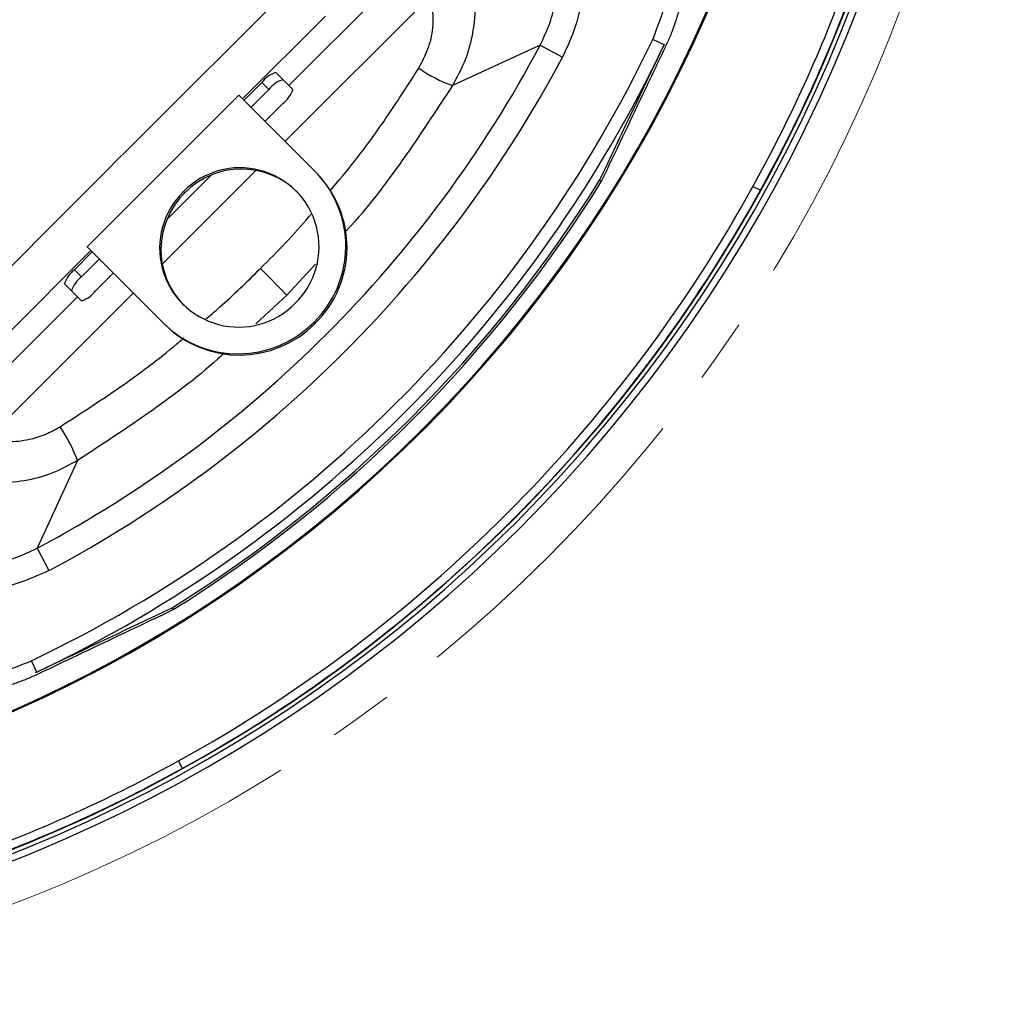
# Model space of a CAD drawing. Header units: millimetres. Extents: x 0 to 594, y 0 to 420.
# Tile 51 of 60: x 416 to 454, y 211 to 249. Entities that reach past the tile are written whole.
import ezdxf

# ---------------------------------------------------------------- set-up
doc = ezdxf.new("R2010")
doc.units = ezdxf.units.MM
doc.linetypes.add('CENTERX2', pattern=[20.32, 12.7, -2.54, 2.54, -2.54])
doc.layers.add('SLD-0', color=7, linetype='Continuous')

msp = doc.modelspace()

# ---------------------------------------------------------------- linework, layer by layer
at = {"color": 7, "linetype": 'Continuous', "lineweight": 25}
for p, q in [((426.432, 246.797), (431.39, 251.754)), ((432.058, 250.369), (426.282, 244.592)), ((427.882, 249.538), (424.603, 246.271)), ((441.25, 248.401), (440.798, 248.616)), ((436.356, 248.389), (432.895, 246.793)), ((436.356, 248.389), (437.239, 247.92)), ((426.199, 247.03), (425.921, 247.308)), ((424.661, 246.213), (425.368, 246.919)), ((425.646, 246.64), (425.368, 246.919)), ((426.199, 247.03), (426.588, 246.641)), ((424.94, 245.934), (425.646, 246.64)), ((424.457, 246.417), (418.47, 240.43)), ((427.474, 243.4), (424.457, 246.417)), ((426.199, 246.088), (425.493, 245.381)), ((425.138, 243.449), (421.438, 239.749)), ((427.474, 243.4), (427.524, 243.351)), ((423.371, 243.26), (421.627, 241.516)), ((422.276, 242.611), (422.325, 242.562)), ((445.057, 242.664), (444.754, 242.805)), ((418.615, 240.286), (415.35, 237.005)), ((418.47, 240.43), (421.488, 237.413)), ((417.969, 239.52), (418.675, 240.226)), ((418.247, 239.241), (418.953, 239.947)), ((418.247, 239.241), (417.969, 239.52)), ((426.36, 238.527), (425.312, 239.575)), ((427.483, 239.741), (426.36, 238.527)), ((419.506, 239.395), (418.8, 238.688)), ((417.858, 238.688), (417.579, 238.966)), ((418.246, 238.299), (417.858, 238.688)), ((413.133, 233.498), (418.091, 238.455)), ((420.295, 238.606), (414.518, 232.829)), ((426.36, 238.527), (425.133, 237.392)), ((421.488, 237.413), (421.537, 237.364)), ((427.429, 237.458), (427.478, 237.409)), ((418.094, 231.993), (416.498, 228.531)), ((416.498, 228.531), (416.967, 227.649)), ((416.486, 223.638), (416.271, 224.089)), ((422.082, 220.134), (422.223, 219.831))]:
    msp.add_line(p, q, dxfattribs=at)
at = {"color": 7, "linetype": 'Continuous', "lineweight": 25, "flags": 128}
for points in [[(438.705, 243.061), (438.748, 243.038), (438.782, 243.019)], [(421.826, 226.182), (421.85, 226.139), (421.868, 226.106)]]:
    msp.add_lwpolyline(points, dxfattribs=at)
at = {"color": 7, "linetype": 'Continuous', "lineweight": 25}
for centre, radius, start, end in [((394.004, 270.884), 53.332, 270.7797, 357.0867), ((394.004, 270.884), 53.291, 274.0919, 355.9081), ((394.004, 270.884), 58.343, 272.55717, 355.06381), ((394.004, 270.884), 58.5, 272.55717, 355.00761), ((394.004, 270.884), 58.767, 272.55717, 354.91297), ((394.004, 270.884), 58, 331.04543, 338.95457), ((394.004, 270.884), 58.333, 331.06806, 338.93194), ((394.004, 270.884), 51.823, 295.448, 334.552), ((394.004, 270.884), 52.323, 295.448, 334.552), ((394.004, 270.884), 47.956, 297.9741, 332.0259), ((394.004, 270.884), 48.955, 297.9741, 332.0259), ((426.222, 246.293), 1.059, 106.5184, 143.7795), ((434.996, 252.512), 6.092, 235.6844, 249.824), ((426.501, 246.014), 1.059, 106.5184, 143.7795), ((425.573, 246.942), 1.059, 306.2205, 343.4816), ((424.508, 240.433), 3.119, 314.2941, 135.7059), ((424.564, 240.357), 3.143, 45.4419, 135.4352), ((424.483, 240.452), 4.2, 314.5468, 44.5761), ((424.532, 240.403), 4.2, 314.5468, 44.5761), ((394.004, 270.884), 52.653, 301.8985, 328.1015), ((394.004, 270.884), 52.74, 301.8932, 328.1068), ((424.454, 240.379), 3.119, 134.2941, 315.7059), ((394.004, 270.884), 58, 298.95457, 331.04543), ((394.004, 270.884), 58.333, 298.93194, 331.06806), ((424.53, 240.323), 3.143, 134.5648, 224.5581), ((418.594, 238.665), 1.059, 126.2205, 163.4816), ((418.873, 238.387), 1.059, 126.2205, 163.4816), ((417.945, 239.314), 1.059, 286.5184, 323.7795), ((424.436, 240.408), 4.203, 225.4599, 315.4172), ((424.485, 240.359), 4.203, 225.4599, 315.4172), ((412.376, 229.891), 6.092, 20.176, 34.3156), ((394.004, 270.884), 58, 291.04543, 298.95457), ((394.004, 270.884), 58.333, 291.06806, 298.93194)]:
    msp.add_arc(centre, radius, start, end, dxfattribs=at)
for points, knots in [([(440.798, 248.616), (441.01, 249.149), (441.434, 250.218), (441.588, 251.949), (441.388, 253.543), (440.9, 254.938), (440.243, 256.132), (439.637, 256.805), (439.334, 257.142)], [0, 0, 0, 0, 0.186219, 0.373007, 0.559331, 0.705745, 0.852632, 1, 1, 1, 1]), ([(438.782, 243.019), (439.324, 244.159), (440.138, 245.869), (440.951, 247.579), (441.256, 248.22), (441.29, 248.292), (441.358, 248.433), (441.39, 248.504), (441.485, 248.718), (441.544, 248.863), (441.707, 249.298), (441.798, 249.593), (441.946, 250.191), (442.004, 250.494), (442.084, 251.11), (442.106, 251.422), (442.119, 252.352), (442.057, 252.965), (441.858, 253.875), (441.773, 254.177), (441.572, 254.763), (441.455, 255.048), (441.19, 255.604), (441.041, 255.874), (440.793, 256.269), (440.707, 256.399), (440.526, 256.654), (440.432, 256.778), (440.334, 256.899)], [0, 0, 0, 0, 0.25, 0.375, 0.375, 0.390625, 0.390625, 0.40625, 0.40625, 0.4375, 0.4375, 0.5, 0.5, 0.5625, 0.5625, 0.625, 0.625, 0.75, 0.75, 0.8125, 0.8125, 0.875, 0.875, 0.9375, 0.9375, 0.96875, 0.96875, 1, 1, 1, 1]), ([(436.009, 256.147), (436.375, 255.727), (437.106, 254.888), (437.785, 253.348), (438.084, 251.824), (438.048, 250.395), (437.789, 249.107), (437.422, 248.315), (437.239, 247.92)], [0, 0, 0, 0, 0.187087, 0.373518, 0.560302, 0.706574, 0.853439, 1, 1, 1, 1]), ([(436.356, 248.389), (436.492, 248.677), (436.765, 249.252), (436.994, 250.183), (437.084, 251.134), (437.018, 252.09), (436.803, 253.022), (436.44, 253.908), (435.949, 254.733), (435.518, 255.205), (435.303, 255.441)], [0, 0, 0, 0, 0.124962, 0.24972, 0.374851, 0.499442, 0.624699, 0.749188, 0.874683, 1, 1, 1, 1]), ([(433.65, 251.131), (433.707, 250.76), (433.821, 250.022), (433.722, 248.894), (433.438, 247.794), (433.076, 247.127), (432.895, 246.793)], [0, 0, 0, 0, 0.249856, 0.498332, 0.749236, 1, 1, 1, 1]), ([(414.058, 238.234), (416.152, 240.338), (420.342, 244.545), (424.55, 248.735), (426.654, 250.83)], [0, 0, 0, 0, 0.4999959, 1, 1, 1, 1]), ([(431.561, 247.48), (431.694, 247.73), (431.959, 248.23), (432.192, 249.221), (432.109, 249.934), (432.058, 250.369)], [0, 0, 0, 0, 0.279862, 0.56048, 1, 1, 1, 1]), ([(438.705, 243.061), (438.919, 243.51), (439.344, 244.404), (439.982, 245.744), (440.623, 247.091), (441.051, 247.992), (441.268, 248.447)], [0, 0, 0, 0, 0.249935, 0.498171, 0.746252, 1, 1, 1, 1]), ([(428.073, 242.646), (428.4, 243.036), (429.202, 243.993), (430.366, 245.61), (431.163, 246.857), (431.561, 247.48)], [0, 0, 0, 0, 0.255196, 0.627788, 1, 1, 1, 1]), ([(432.895, 246.793), (432.25, 245.81), (430.964, 243.846), (429.512, 241.931), (428.684, 241.039), (428.654, 241.007)], [0, 0, 0, 0, 0.491845, 0.98182, 1, 1, 1, 1]), ([(425.312, 239.575), (425.979, 240.243), (426.672, 240.938), (427.293, 241.696), (427.318, 241.726)], [0, 0, 0, 0, 0.960525, 1, 1, 1, 1]), ([(423.127, 237.552), (423.321, 237.716), (424.079, 238.357), (424.786, 239.055), (425.312, 239.575)], [0, 0, 0, 0, 0.254757, 1, 1, 1, 1]), ([(417.407, 233.326), (418.198, 233.837), (419.78, 234.86), (421.391, 236.06), (422.197, 236.754), (422.287, 236.832)], [0, 0, 0, 0, 0.470083, 0.940589, 1, 1, 1, 1]), ([(423.866, 236.219), (423.839, 236.194), (422.951, 235.371), (421.042, 233.924), (419.078, 232.637), (418.094, 231.993)], [0, 0, 0, 0, 0.0153936, 0.5067595, 1, 1, 1, 1]), ([(414.518, 232.829), (414.794, 232.787), (415.344, 232.703), (416.126, 232.798), (416.823, 233.003), (417.212, 233.218), (417.407, 233.326)], [0, 0, 0, 0, 0.281045, 0.560355, 0.780219, 1, 1, 1, 1]), ([(418.094, 231.993), (417.761, 231.812), (417.094, 231.449), (415.994, 231.165), (414.866, 231.066), (414.127, 231.18), (413.757, 231.238)], [0, 0, 0, 0, 0.250622, 0.501392, 0.750131, 1, 1, 1, 1]), ([(409.446, 229.584), (409.681, 229.37), (410.151, 228.941), (410.975, 228.449), (411.859, 228.086), (412.792, 227.87), (413.746, 227.804), (414.699, 227.892), (415.632, 228.121), (416.21, 228.394), (416.498, 228.531)], [0, 0, 0, 0, 0.124933, 0.249671, 0.374784, 0.499379, 0.624635, 0.749146, 0.87466, 1, 1, 1, 1]), ([(416.967, 227.649), (416.458, 227.422), (415.442, 226.969), (413.77, 226.769), (412.226, 226.928), (410.87, 227.38), (409.713, 228.004), (409.064, 228.587), (408.74, 228.878)], [0, 0, 0, 0, 0.187076, 0.373518, 0.560302, 0.706574, 0.85344, 1, 1, 1, 1]), ([(407.945, 224.588), (408.424, 224.198), (408.945, 223.864), (409.651, 223.521), (409.795, 223.456), (410.086, 223.335), (410.232, 223.279), (410.675, 223.125), (410.974, 223.039), (411.583, 222.903), (411.891, 222.853), (412.361, 222.804), (412.519, 222.792), (412.833, 222.777), (412.989, 222.775), (413.458, 222.781), (413.768, 222.803), (414.387, 222.882), (414.695, 222.94), (415.153, 223.055), (415.305, 223.097), (415.605, 223.191), (415.753, 223.242), (416.045, 223.352), (416.189, 223.411), (416.402, 223.506), (416.472, 223.538), (416.614, 223.606), (416.685, 223.639), (417.324, 223.944), (419.028, 224.754), (420.732, 225.565), (421.868, 226.106)], [0, 0, 0, 0, 0.125, 0.125, 0.15625, 0.15625, 0.1875, 0.1875, 0.25, 0.25, 0.3125, 0.3125, 0.34375, 0.34375, 0.375, 0.375, 0.4375, 0.4375, 0.5, 0.5, 0.53125, 0.53125, 0.5625, 0.5625, 0.59375, 0.59375, 0.609375, 0.609375, 0.625, 0.625, 0.75, 1, 1, 1, 1]), ([(416.437, 223.618), (416.883, 223.831), (417.782, 224.258), (419.131, 224.9), (420.481, 225.542), (421.38, 225.97), (421.826, 226.182)], [0, 0, 0, 0, 0.2484801, 0.4999866, 0.7513142, 1, 1, 1, 1]), ([(407.745, 225.554), (408.177, 225.176), (409.042, 224.418), (410.623, 223.696), (412.193, 223.354), (413.671, 223.348), (415.016, 223.57), (415.852, 223.916), (416.271, 224.089)], [0, 0, 0, 0, 0.186215, 0.373004, 0.559347, 0.705745, 0.852651, 1, 1, 1, 1])]:
    msp.add_open_spline(points, degree=3, knots=knots, dxfattribs=at)
at = {"layer": 'SLD-0', "color": 7, "linetype": 'CENTERX2', "lineweight": 18}
msp.add_circle((394.004, 270.884), 60.36, dxfattribs=at)

doc.saveas('drawing.dxf')
